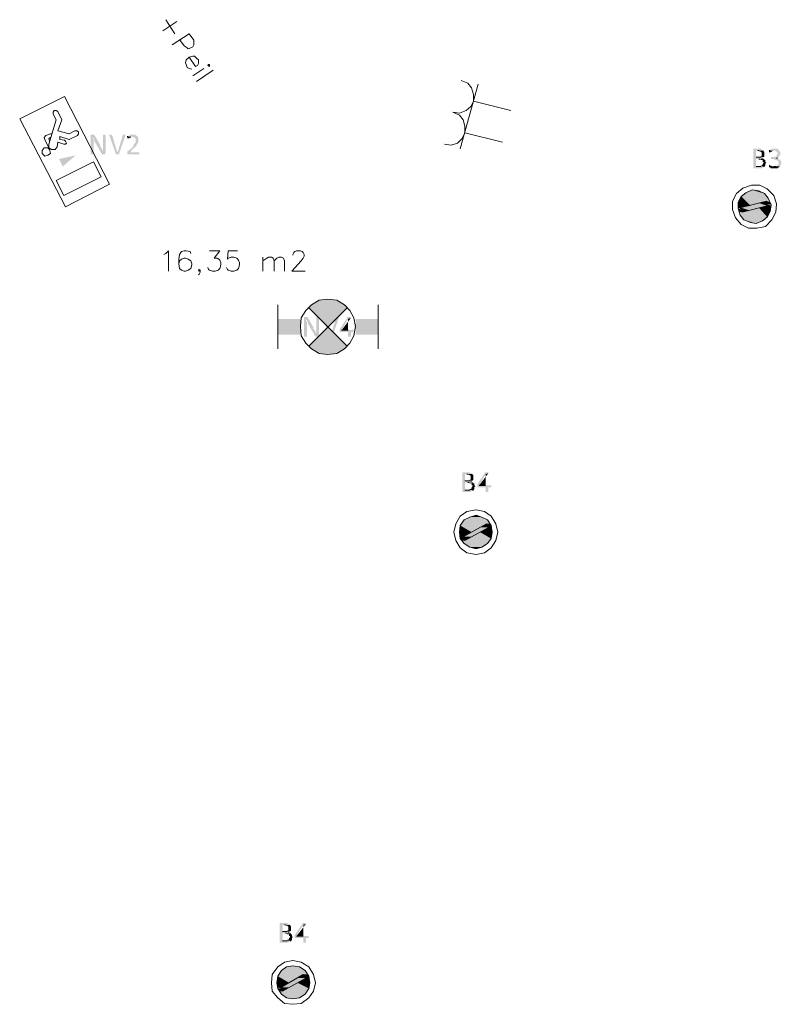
# Model space of a CAD drawing. Header units: millimetres. Extents: x -197899 to 120983, y -4228 to 45370.
# Tile 1 of 200: x -194588 to -191142, y -1306 to 3152. Entities that reach past the tile are written whole.
import ezdxf

# ---------------------------------------------------------------- set-up
doc = ezdxf.new("R2010")
doc.units = ezdxf.units.MM
for name, color, linetype in [('AL63----', 7, 'Continuous'), ('PDF_Geometry', 8, 'Continuous'), ('PDF_Solid Fills', 8, 'Continuous')]:
    doc.layers.add(name, color=color, linetype=linetype)

# ---------------------------------------------------------------- blocks, each defined once
blk = doc.blocks.new('A$C01523A58')
at = {"layer": 'PDF_Solid Fills'}
for color, points in [(7, [(-32084.1, -26521.8), (-32092.7, -26521.8), (-32092.7, -26526.1), (-32092.7, -26610.7), (-32080.1, -26610.7), (-32080.1, -26555.7), (-32080.1, -26547.2), (-32080.1, -26543), (-32080.1, -26543), (-32084.1, -26538.7), (-32084.1, -26534.5), (-32080.1, -26534.5), (-32071.5, -26530.3), (-32071.5, -26530.3), (-32076.1, -26526.1), (-32076.1, -26521.8), (-32080.1, -26521.8)]), (7, [(-32033.7, -26521.8), (-32037.7, -26521.8), (-32037.7, -26576.9), (-32037.7, -26585.3), (-32037.7, -26593.8), (-32037.7, -26593.8), (-32046.3, -26602.3), (-32046.3, -26606.5), (-32042.3, -26606.5), (-32042.3, -26610.7), (-32029.1, -26610.7), (-32029.1, -26606.5), (-32025.1, -26606.5), (-32025.1, -26526.1), (-32029.1, -26521.8), (-32029.1, -26521.8)]), (7, [(-32003.9, -26521.8), (-32008.5, -26521.8), (-32008.5, -26526.1), (-32008.5, -26526.1), (-31978.6, -26610.7), (-31974.1, -26598), (-31995.3, -26526.1), (-31999.9, -26521.8), (-31999.9, -26521.8)]), (7, [(-31940.2, -26521.8), (-31948.8, -26521.8), (-31948.8, -26526.1), (-31970.1, -26598), (-31974.1, -26598), (-31978.6, -26610.7), (-31966, -26610.7), (-31936.2, -26526.1), (-31936.2, -26521.8), (-31936.2, -26521.8)]), (7, [(-31902.4, -26521.8), (-31915, -26521.8), (-31915, -26526.1), (-31923.6, -26526.1), (-31923.6, -26530.3), (-31927.6, -26530.3), (-31902.4, -26530.3), (-31898.4, -26534.5), (-31893.8, -26534.5), (-31889.8, -26538.7), (-31889.8, -26547.2), (-31889.8, -26551.5), (-31889.8, -26555.7), (-31889.8, -26555.7), (-31893.8, -26559.9), (-31893.8, -26564.1), (-31898.4, -26564.1), (-31898.4, -26568.4), (-31898.4, -26572.6), (-31902.4, -26572.6), (-31902.4, -26576.9), (-31906.4, -26576.9), (-31906.4, -26581.1), (-31927.6, -26598), (-31927.6, -26602.3), (-31927.6, -26606.5), (-31927.6, -26610.7), (-31872.6, -26610.7), (-31872.6, -26606.5), (-31872.6, -26602.3), (-31915, -26602.3), (-31902.4, -26585.3), (-31898.4, -26585.3), (-31898.4, -26581.1), (-31893.8, -26581.1), (-31893.8, -26576.9), (-31889.8, -26576.9), (-31889.8, -26572.6), (-31885.2, -26572.6), (-31885.2, -26564.1), (-31881.2, -26564.1), (-31881.2, -26559.9), (-31881.2, -26555.7), (-31877.2, -26555.7), (-31877.2, -26551.5), (-31877.2, -26543), (-31877.2, -26538.7), (-31877.2, -26534.5), (-31877.2, -26534.5), (-31881.2, -26530.3), (-31881.2, -26530.3), (-31885.2, -26526.1), (-31889.8, -26526.1), (-31889.8, -26521.8), (-31898.4, -26521.8)]), (7, [(-32071.5, -26530.3), (-32080.1, -26534.5), (-32080.1, -26543), (-32076.1, -26543), (-32076.1, -26551.5), (-32076.1, -26551.5), (-32046.3, -26602.3), (-32037.7, -26593.8), (-32037.7, -26593.8), (-32042.3, -26589.5), (-32042.3, -26585.3), (-32042.3, -26585.3), (-32046.3, -26581.1), (-32046.3, -26576.9), (-32050.3, -26576.9), (-32050.3, -26572.6), (-32050.3, -26568.4)]), (7, [(-31927.6, -26530.3), (-31927.6, -26534.5), (-31927.6, -26538.7), (-31919, -26538.7), (-31919, -26534.5), (-31911, -26534.5), (-31911, -26530.3), (-31902.4, -26530.3)]), (7, [(-29070.3, -26585.3), (-29095.5, -26585.3), (-29095.5, -26589.5), (-29095.5, -26670), (-29095.5, -26674.2), (-29057.7, -26674.2), (-29053.1, -26670), (-29049.1, -26670), (-29049.1, -26665.7), (-29045.1, -26665.7), (-29082.9, -26665.7), (-29082.9, -26631.9), (-29045.1, -26631.9), (-29049.1, -26627.7), (-29057.7, -26627.7), (-29053.1, -26627.7), (-29053.1, -26623.4), (-29082.9, -26623.4), (-29082.9, -26593.8), (-29049.1, -26593.8), (-29053.1, -26589.5), (-29057.7, -26589.5), (-29061.7, -26585.3)]), (7, [(-29049.1, -26593.8), (-29074.3, -26593.8), (-29070.3, -26593.8), (-29066.3, -26598), (-29061.7, -26598), (-29057.7, -26602.3), (-29057.7, -26610.7), (-29057.7, -26619.2), (-29061.7, -26619.2), (-29061.7, -26623.4), (-29082.9, -26623.4), (-29049.1, -26623.4), (-29045.1, -26619.2), (-29045.1, -26614.9), (-29045.1, -26606.5), (-29045.1, -26602.3), (-29045.1, -26598), (-29049.1, -26598)]), (7, [(-28998.1, -26585.3), (-29011.2, -26585.3), (-29015.3, -26589.5), (-29019.3, -26589.5), (-29019.3, -26593.8), (-29023.9, -26593.8), (-28994, -26593.8), (-28994, -26598), (-28990, -26598), (-28985.4, -26602.3), (-28985.4, -26606.5), (-28985.4, -26610.7), (-28985.4, -26610.7), (-28990, -26614.9), (-28990, -26619.2), (-28994, -26619.2), (-28994, -26623.4), (-29015.3, -26623.4), (-29015.3, -26627.7), (-29015.3, -26631.9), (-28998.1, -26631.9), (-28998.1, -26636.2), (-28990, -26636.2), (-28985.4, -26640.3), (-28985.4, -26640.3), (-28981.4, -26644.6), (-28981.4, -26648.8), (-28981.4, -26653.1), (-28981.4, -26657.3), (-28985.4, -26657.3), (-28985.4, -26661.5), (-28990, -26661.5), (-28994, -26665.7), (-29002.6, -26665.7), (-28972.8, -26665.7), (-28972.8, -26661.5), (-28972.8, -26657.3), (-28968.8, -26653.1), (-28968.8, -26644.6), (-28968.8, -26644.6), (-28972.8, -26640.3), (-28972.8, -26636.2), (-28977.4, -26636.2), (-28977.4, -26631.9), (-28981.4, -26631.9), (-28985.4, -26627.7), (-28990, -26627.7), (-28985.4, -26627.7), (-28981.4, -26623.4), (-28981.4, -26623.4), (-28977.4, -26619.2), (-28977.4, -26614.9), (-28972.8, -26614.9), (-28972.8, -26610.7), (-28972.8, -26606.5), (-28972.8, -26598), (-28977.4, -26598), (-28977.4, -26593.8), (-28977.4, -26593.8), (-28981.4, -26589.5), (-28981.4, -26589.5), (-28985.4, -26585.3), (-28994, -26585.3)]), (7, [(-29023.9, -26593.8), (-29023.9, -26598), (-29023.9, -26602.3), (-29019.3, -26602.3), (-29015.3, -26598), (-29011.2, -26598), (-29006.7, -26593.8), (-29002.6, -26593.8)]), (7, [(-29045.1, -26631.9), (-29070.3, -26631.9), (-29066.3, -26631.9), (-29061.7, -26636.2), (-29053.1, -26636.2), (-29053.1, -26644.6), (-29049.1, -26644.6), (-29049.1, -26648.8), (-29049.1, -26648.8), (-29053.1, -26653.1), (-29053.1, -26657.3), (-29053.1, -26657.3), (-29057.7, -26661.5), (-29061.7, -26661.5), (-29061.7, -26665.7), (-29082.9, -26665.7), (-29045.1, -26665.7), (-29040.5, -26661.5), (-29040.5, -26657.3), (-29040.5, -26653.1), (-29040.5, -26653.1), (-29036.5, -26648.8), (-29036.5, -26648.8), (-29040.5, -26644.6), (-29040.5, -26640.3), (-29040.5, -26636.2), (-29045.1, -26636.2)]), (7, [(-29023.9, -26657.3), (-29023.9, -26661.5), (-29023.9, -26665.7), (-29023.9, -26670), (-29019.3, -26670), (-29015.3, -26674.2), (-28985.4, -26674.2), (-28981.4, -26670), (-28977.4, -26670), (-28977.4, -26665.7), (-29011.2, -26665.7), (-29015.3, -26661.5), (-29019.3, -26661.5)]), (1, [(-29129.3, -26784.3), (-29142.5, -26792.8), (-29019.3, -26826.6)]), (1, [(-29100.1, -26771.6), (-29129.3, -26784.3), (-29027.9, -26809.7)]), (1, [(-29129.3, -26784.3), (-29027.9, -26809.7), (-29019.3, -26826.6)]), (1, [(-29070.3, -26775.8), (-29100.1, -26771.6), (-29045.1, -26788.5)]), (1, [(-29100.1, -26771.6), (-29045.1, -26788.5), (-29027.9, -26809.7)]), (1, [(-29150.6, -26801.2), (-29163.2, -26826.6), (-29108.1, -26843.6)]), (1, [(-29163.2, -26826.6), (-29163.2, -26852), (-29150.6, -26852)]), (1, [(-29163.2, -26826.6), (-29108.1, -26843.6), (-29150.6, -26852)]), (1, [(-29142.5, -26792.8), (-29150.6, -26801.2), (-29053.1, -26826.6)]), (1, [(-29150.6, -26801.2), (-29053.1, -26826.6), (-29108.1, -26843.6)]), (51, [(-29070.3, -26830.8), (-29150.6, -26852), (-29112.7, -26864.7)]), (1, [(-29142.5, -26792.8), (-29036.5, -26822.4), (-29053.1, -26826.6)]), (51, [(-29070.3, -26830.8), (-29032.5, -26843.6), (-29112.7, -26864.7)]), (51, [(-29036.5, -26822.4), (-29070.3, -26830.8), (-29032.5, -26843.6)]), (1, [(-29036.5, -26822.4), (-29032.5, -26835.1), (-29015.3, -26839.3)]), (1, [(-29036.5, -26822.4), (-29019.3, -26826.6), (-29015.3, -26839.3)]), (1, [(-29032.5, -26835.1), (-29032.5, -26843.6), (-29015.3, -26843.6)]), (1, [(-29163.2, -26852), (-29150.6, -26852), (-29150.6, -26860.5)]), (1, [(-29163.2, -26856.2), (-29163.2, -26869), (-29146.5, -26873.2)]), (1, [(-29163.2, -26856.2), (-29150.6, -26860.5), (-29146.5, -26873.2)]), (1, [(-29163.2, -26869), (-29155.1, -26885.9), (-29053.1, -26911.3)]), (1, [(-29163.2, -26869), (-29040.5, -26902.9), (-29053.1, -26911.3)]), (51, [(-29150.6, -26852), (-29112.7, -26864.7), (-29146.5, -26873.2)]), (1, [(-29125.3, -26869), (-29146.5, -26873.2), (-29040.5, -26902.9)]), (1, [(-29070.3, -26852), (-29125.3, -26869), (-29032.5, -26894.4)]), (1, [(-29125.3, -26869), (-29032.5, -26894.4), (-29040.5, -26902.9)]), (1, [(-29032.5, -26843.6), (-29070.3, -26852), (-29019.3, -26869)]), (1, [(-29070.3, -26852), (-29019.3, -26869), (-29032.5, -26894.4)]), (1, [(-29032.5, -26843.6), (-29015.3, -26843.6), (-29019.3, -26869)]), (1, [(-29155.1, -26885.9), (-29137.9, -26907), (-29082.9, -26924)]), (1, [(-29155.1, -26885.9), (-29053.1, -26911.3), (-29082.9, -26924)]), (1, [(-29137.9, -26907), (-29082.9, -26924), (-29108.1, -26919.8)]), (7, [(-31119.3, -27347.3), (-31127.9, -27347.3), (-31127.9, -27351.6), (-31127.9, -27436.3), (-31114.7, -27436.3), (-31114.7, -27381.2), (-31114.7, -27372.7), (-31114.7, -27368.5), (-31114.7, -27368.5), (-31119.3, -27364.2), (-31119.3, -27360), (-31114.7, -27360), (-31106.7, -27355.8), (-31106.7, -27355.8), (-31110.7, -27351.6), (-31110.7, -27347.3), (-31114.7, -27347.3)]), (7, [(-31106.7, -27355.8), (-31114.7, -27360), (-31114.7, -27368.5), (-31110.7, -27368.5), (-31110.7, -27377), (-31110.7, -27377), (-31080.9, -27427.8), (-31072.8, -27419.3), (-31072.8, -27419.3), (-31076.8, -27415), (-31076.8, -27410.9), (-31076.8, -27410.9), (-31080.9, -27406.6), (-31080.9, -27402.4), (-31085.4, -27402.4), (-31085.4, -27398.1), (-31085.4, -27393.9)]), (7, [(-31068.2, -27347.3), (-31072.8, -27347.3), (-31072.8, -27402.4), (-31072.8, -27410.9), (-31072.8, -27419.3), (-31072.8, -27419.3), (-31080.9, -27427.8), (-31080.9, -27432), (-31076.8, -27432), (-31076.8, -27436.3), (-31064.2, -27436.3), (-31064.2, -27432), (-31060.2, -27432), (-31060.2, -27351.6), (-31064.2, -27347.3), (-31064.2, -27347.3)]), (7, [(-31039, -27347.3), (-31043, -27347.3), (-31043, -27351.6), (-31043, -27351.6), (-31013.2, -27436.3), (-31009.2, -27423.5), (-31030.4, -27351.6), (-31034.4, -27347.3), (-31034.4, -27347.3)]), (7, [(-30975.4, -27347.3), (-30984, -27347.3), (-30984, -27351.6), (-31004.6, -27423.5), (-31009.2, -27423.5), (-31013.2, -27436.3), (-31000.6, -27436.3), (-30970.8, -27351.6), (-30970.8, -27347.3), (-30970.8, -27347.3)]), (7, [(-30924.4, -27347.3), (-30932.9, -27347.3), (-30932.9, -27351.6), (-30966.8, -27402.4), (-30966.8, -27406.6), (-30966.8, -27415), (-30928.9, -27415), (-30928.9, -27436.3), (-30915.7, -27436.3), (-30915.7, -27415), (-30903.1, -27415), (-30903.1, -27410.9), (-30903.1, -27406.6), (-30958.2, -27406.6), (-30928.9, -27355.8), (-30928.9, -27355.8), (-30915.7, -27351.6), (-30915.7, -27347.3)]), (7, [(-30386.6, -28050.1), (-30412.4, -28050.1), (-30412.4, -28054.3), (-30412.4, -28134.7), (-30412.4, -28138.9), (-30374, -28138.9), (-30370, -28134.7), (-30365.4, -28134.7), (-30365.4, -28130.5), (-30361.4, -28130.5), (-30399.8, -28130.5), (-30399.8, -28096.6), (-30361.4, -28096.6), (-30365.4, -28092.4), (-30374, -28092.4), (-30370, -28092.4), (-30370, -28088.2), (-30399.8, -28088.2), (-30399.8, -28058.5), (-30365.4, -28058.5), (-30370, -28054.3), (-30374, -28054.3), (-30378.6, -28050.1)]), (7, [(-30365.4, -28058.5), (-30391.2, -28058.5), (-30386.6, -28058.5), (-30382.6, -28062.8), (-30378.6, -28062.8), (-30374, -28067), (-30374, -28075.5), (-30374, -28083.9), (-30378.6, -28083.9), (-30378.6, -28088.2), (-30399.8, -28088.2), (-30365.4, -28088.2), (-30361.4, -28083.9), (-30361.4, -28079.7), (-30361.4, -28071.2), (-30361.4, -28067), (-30361.4, -28062.8), (-30365.4, -28062.8)]), (7, [(-30302.3, -28050.1), (-30310.9, -28050.1), (-30310.9, -28054.3), (-30344.7, -28105.1), (-30344.7, -28109.3), (-30344.7, -28117.8), (-30306.3, -28117.8), (-30306.3, -28138.9), (-30293.7, -28138.9), (-30293.7, -28117.8), (-30281.1, -28117.8), (-30281.1, -28113.6), (-30281.1, -28109.3), (-30336.1, -28109.3), (-30306.3, -28058.5), (-30306.3, -28058.5), (-30293.7, -28054.3), (-30293.7, -28050.1)]), (7, [(-30361.4, -28096.6), (-30386.6, -28096.6), (-30382.6, -28096.6), (-30378.6, -28100.8), (-30370, -28100.8), (-30370, -28109.3), (-30365.4, -28109.3), (-30365.4, -28113.6), (-30365.4, -28113.6), (-30370, -28117.8), (-30370, -28122), (-30370, -28122), (-30374, -28126.2), (-30378.6, -28126.2), (-30378.6, -28130.5), (-30399.8, -28130.5), (-30361.4, -28130.5), (-30357.4, -28126.2), (-30357.4, -28122), (-30357.4, -28117.8), (-30357.4, -28117.8), (-30352.8, -28113.6), (-30352.8, -28113.6), (-30357.4, -28109.3), (-30357.4, -28105.1), (-30357.4, -28100.8), (-30361.4, -28100.8)]), (1, [(-30378.6, -28253.3), (-30403.8, -28265.9), (-30297.7, -28265.9)]), (1, [(-30348.8, -28244.8), (-30378.6, -28253.3), (-30323.5, -28253.3)]), (1, [(-30378.6, -28253.3), (-30323.5, -28253.3), (-30297.7, -28265.9)]), (1, [(-30421, -28291.3), (-30425, -28321), (-30370, -28321)]), (1, [(-30412.4, -28282.8), (-30421, -28291.3), (-30318.9, -28291.3)]), (1, [(-30421, -28291.3), (-30318.9, -28291.3), (-30370, -28321)]), (1, [(-30403.8, -28265.9), (-30412.4, -28282.8), (-30289.7, -28282.8)]), (1, [(-30412.4, -28282.8), (-30302.3, -28282.8), (-30318.9, -28291.3)]), (51, [(-30331.6, -28299.8), (-30407.8, -28342.1), (-30370, -28342.1)]), (1, [(-30403.8, -28265.9), (-30297.7, -28265.9), (-30289.7, -28282.8)]), (51, [(-30331.6, -28299.8), (-30293.7, -28299.8), (-30370, -28342.1)]), (51, [(-30302.3, -28282.8), (-30331.6, -28299.8), (-30293.7, -28299.8)]), (1, [(-30293.7, -28299.8), (-30331.6, -28321), (-30276.5, -28321)]), (1, [(-30302.3, -28282.8), (-30297.7, -28291.3), (-30281.1, -28291.3)]), (1, [(-30302.3, -28282.8), (-30289.7, -28282.8), (-30281.1, -28291.3)]), (1, [(-30297.7, -28291.3), (-30293.7, -28299.8), (-30281.1, -28299.8)]), (1, [(-30297.7, -28291.3), (-30281.1, -28291.3), (-30281.1, -28299.8)]), (1, [(-30293.7, -28299.8), (-30281.1, -28299.8), (-30276.5, -28321)]), (1, [(-30425, -28321), (-30421, -28342.1), (-30407.8, -28342.1)]), (1, [(-30425, -28321), (-30370, -28321), (-30407.8, -28342.1)]), (1, [(-30421, -28342.1), (-30421, -28350.6), (-30403.8, -28350.6)]), (1, [(-30421, -28342.1), (-30407.8, -28342.1), (-30403.8, -28350.6)]), (1, [(-30421, -28350.6), (-30412.4, -28359.1), (-30399.8, -28359.1)]), (1, [(-30421, -28350.6), (-30403.8, -28350.6), (-30399.8, -28359.1)]), (51, [(-30407.8, -28342.1), (-30370, -28342.1), (-30399.8, -28359.1)]), (1, [(-30382.6, -28350.6), (-30399.8, -28359.1), (-30289.7, -28359.1)]), (1, [(-30331.6, -28321), (-30382.6, -28350.6), (-30281.1, -28350.6)]), (1, [(-30382.6, -28350.6), (-30281.1, -28350.6), (-30289.7, -28359.1)]), (1, [(-30331.6, -28321), (-30276.5, -28321), (-30281.1, -28350.6)]), (1, [(-30412.4, -28359.1), (-30403.8, -28371.8), (-30297.7, -28371.8)]), (1, [(-30412.4, -28359.1), (-30289.7, -28359.1), (-30297.7, -28371.8)]), (1, [(-30403.8, -28371.8), (-30378.6, -28388.7), (-30323.5, -28388.7)]), (1, [(-30403.8, -28371.8), (-30297.7, -28371.8), (-30323.5, -28388.7)]), (1, [(-30378.6, -28388.7), (-30323.5, -28388.7), (-30348.8, -28397.2)]), (7, [(-31212.1, -30090.5), (-31237.9, -30090.5), (-31237.9, -30094.8), (-31237.9, -30175.2), (-31237.9, -30179.4), (-31199.5, -30179.4), (-31195.5, -30175.2), (-31190.9, -30175.2), (-31190.9, -30171), (-31186.9, -30171), (-31224.8, -30171), (-31224.8, -30137.1), (-31186.9, -30137.1), (-31190.9, -30132.8), (-31199.5, -30132.8), (-31195.5, -30132.8), (-31195.5, -30128.6), (-31224.8, -30128.6), (-31224.8, -30099), (-31190.9, -30099), (-31195.5, -30094.8), (-31199.5, -30094.8), (-31204.1, -30090.5)]), (7, [(-31190.9, -30099), (-31216.7, -30099), (-31212.1, -30099), (-31208.1, -30103.2), (-31204.1, -30103.2), (-31199.5, -30107.4), (-31199.5, -30115.9), (-31199.5, -30124.4), (-31204.1, -30124.4), (-31204.1, -30128.6), (-31224.8, -30128.6), (-31190.9, -30128.6), (-31186.9, -30124.4), (-31186.9, -30120.2), (-31186.9, -30111.7), (-31186.9, -30107.4), (-31186.9, -30103.2), (-31190.9, -30103.2)]), (7, [(-31127.9, -30090.5), (-31135.9, -30090.5), (-31135.9, -30094.8), (-31170.3, -30145.6), (-31170.3, -30149.8), (-31170.3, -30158.2), (-31131.9, -30158.2), (-31131.9, -30179.4), (-31119.3, -30179.4), (-31119.3, -30158.2), (-31106.7, -30158.2), (-31106.7, -30154), (-31106.7, -30149.8), (-31161.7, -30149.8), (-31131.9, -30099), (-31131.9, -30099), (-31119.3, -30094.8), (-31119.3, -30090.5)]), (7, [(-31186.9, -30137.1), (-31212.1, -30137.1), (-31208.1, -30137.1), (-31204.1, -30141.3), (-31195.5, -30141.3), (-31195.5, -30149.8), (-31190.9, -30149.8), (-31190.9, -30154), (-31190.9, -30154), (-31195.5, -30158.2), (-31195.5, -30162.5), (-31195.5, -30162.5), (-31199.5, -30166.7), (-31204.1, -30166.7), (-31204.1, -30171), (-31224.8, -30171), (-31186.9, -30171), (-31182.9, -30166.7), (-31182.9, -30162.5), (-31182.9, -30158.2), (-31182.9, -30158.2), (-31178.3, -30154), (-31178.3, -30154), (-31182.9, -30149.8), (-31182.9, -30145.6), (-31182.9, -30141.3), (-31186.9, -30141.3)]), (1, [(-31229.3, -30306.4), (-31242, -30323.3), (-31114.7, -30323.3)]), (1, [(-31208.1, -30289.5), (-31229.3, -30306.4), (-31123.3, -30306.4)]), (1, [(-31229.3, -30306.4), (-31123.3, -30306.4), (-31114.7, -30323.3)]), (1, [(-31178.3, -30285.2), (-31208.1, -30289.5), (-31149.1, -30289.5)]), (1, [(-31208.1, -30289.5), (-31149.1, -30289.5), (-31123.3, -30306.4)]), (1, [(-31246, -30331.8), (-31250.6, -30361.5), (-31195.5, -30361.5)]), (1, [(-31242, -30323.3), (-31246, -30331.8), (-31149.1, -30331.8)]), (1, [(-31246, -30331.8), (-31149.1, -30331.8), (-31195.5, -30361.5)]), (1, [(-31242, -30323.3), (-31131.9, -30323.3), (-31149.1, -30331.8)]), (51, [(-31161.7, -30340.3), (-31233.4, -30382.6), (-31195.5, -30382.6)]), (51, [(-31161.7, -30340.3), (-31119.3, -30340.3), (-31195.5, -30382.6)]), (51, [(-31131.9, -30323.3), (-31161.7, -30340.3), (-31119.3, -30340.3)]), (1, [(-31119.3, -30340.3), (-31157.1, -30361.5), (-31102.1, -30361.5)]), (1, [(-31131.9, -30323.3), (-31123.3, -30331.8), (-31106.7, -30331.8)]), (1, [(-31131.9, -30323.3), (-31114.7, -30323.3), (-31106.7, -30331.8)]), (1, [(-31123.3, -30331.8), (-31119.3, -30340.3), (-31106.7, -30340.3)]), (1, [(-31123.3, -30331.8), (-31106.7, -30331.8), (-31106.7, -30340.3)]), (1, [(-31119.3, -30340.3), (-31106.7, -30340.3), (-31102.1, -30361.5)]), (1, [(-31250.6, -30361.5), (-31246, -30382.6), (-31233.4, -30382.6)]), (1, [(-31250.6, -30361.5), (-31195.5, -30361.5), (-31233.4, -30382.6)]), (1, [(-31246, -30382.6), (-31233.4, -30382.6), (-31229.3, -30386.9)]), (1, [(-31246, -30386.9), (-31242, -30399.5), (-31224.8, -30399.5)]), (1, [(-31246, -30386.9), (-31229.3, -30386.9), (-31224.8, -30399.5)]), (1, [(-31242, -30399.5), (-31229.3, -30412.3), (-31123.3, -30412.3)]), (1, [(-31242, -30399.5), (-31114.7, -30399.5), (-31123.3, -30412.3)]), (51, [(-31233.4, -30382.6), (-31195.5, -30382.6), (-31224.8, -30399.5)]), (1, [(-31208.1, -30386.9), (-31224.8, -30399.5), (-31114.7, -30399.5)]), (1, [(-31157.1, -30361.5), (-31208.1, -30386.9), (-31106.7, -30386.9)]), (1, [(-31208.1, -30386.9), (-31106.7, -30386.9), (-31114.7, -30399.5)]), (1, [(-31157.1, -30361.5), (-31102.1, -30361.5), (-31106.7, -30386.9)]), (1, [(-31229.3, -30412.3), (-31208.1, -30429.2), (-31149.1, -30429.2)]), (1, [(-31229.3, -30412.3), (-31123.3, -30412.3), (-31149.1, -30429.2)]), (1, [(-31208.1, -30429.2), (-31149.1, -30429.2), (-31178.3, -30433.4)])]:
    blk.add_hatch(color=color, dxfattribs=at).paths.add_polyline_path(points)
at = {"layer": 'PDF_Solid Fills', "true_color": 0x00dd00}
for points in [[(-32160.4, -26614.9), (-32220, -26665.7), (-32236.6, -26631.9)], [(-31051.6, -27271.1), (-31080.9, -27283.8), (-31021.8, -27389.6)], [(-31021.8, -27266.9), (-31051.6, -27271.1), (-31021.8, -27389.6)], [(-30988, -27271.1), (-31021.8, -27266.9), (-31021.8, -27389.6)], [(-30958.2, -27283.8), (-30988, -27271.1), (-31021.8, -27389.6)], [(-31080.9, -27283.8), (-31106.7, -27305), (-31021.8, -27389.6)], [(-30932.9, -27305), (-30958.2, -27283.8), (-31021.8, -27389.6)], [(-31144.5, -27355.8), (-31144.5, -27427.8), (-31246, -27355.8)], [(-31144.5, -27427.8), (-31246, -27355.8), (-31246, -27427.8)], [(-30895.1, -27355.8), (-30895.1, -27427.8), (-30793.1, -27355.8)], [(-30895.1, -27427.8), (-30793.1, -27355.8), (-30793.1, -27427.8)], [(-31106.7, -27478.6), (-31080.9, -27499.7), (-31021.8, -27389.6)], [(-31080.9, -27499.7), (-31051.6, -27512.4), (-31021.8, -27389.6)], [(-31051.6, -27512.4), (-31021.8, -27516.6), (-31021.8, -27389.6)], [(-31021.8, -27516.6), (-30988, -27512.4), (-31021.8, -27389.6)], [(-30988, -27512.4), (-30958.2, -27499.7), (-31021.8, -27389.6)], [(-30958.2, -27499.7), (-30932.9, -27478.6), (-31021.8, -27389.6)]]:
    blk.add_hatch(color=92, dxfattribs=at).paths.add_polyline_path(points)
at = {"layer": 'PDF_Geometry', "color": 7, "lineweight": 18, "true_color": 0xeeeeee}
for points in [[(-31703.5, -26009.6), (-31767.1, -26051.9)], [(-31753.9, -26001.1), (-31712.1, -26064.6)], [(-31724.7, -26115.4), (-31648.4, -26064.6), (-31627.2, -26094.3), (-31627.2, -26115.4), (-31631.2, -26123.9), (-31639.8, -26128.1), (-31652.4, -26132.4), (-31657, -26128.1), (-31669.6, -26119.7), (-31690.9, -26090)], [(-31648.4, -26170.5), (-31618.6, -26212.8), (-31610, -26208.5), (-31606, -26200.1), (-31606, -26183.1), (-31614.6, -26174.7), (-31623.2, -26166.2), (-31631.2, -26166.2), (-31648.4, -26170.5), (-31652.4, -26174.7), (-31661, -26183.1), (-31665, -26195.9), (-31661, -26204.3), (-31657, -26217), (-31648.4, -26221.3), (-31635.8, -26225.5)], [(-31559.6, -26204.3), (-31563.6, -26208.5), (-31555, -26212.8), (-31555, -26204.3), (-31559.6, -26204.3)], [(-31580.8, -26221.3), (-31631.2, -26255.1)], [(-31614.6, -26280.5), (-31538.4, -26229.7)], [(-31762.5, -27063.7), (-31753.9, -27059.5), (-31741.3, -27046.8), (-31741.3, -27139.9)], [(-31639.8, -27059.5), (-31643.8, -27051), (-31661, -27046.8), (-31669.6, -27046.8), (-31682.2, -27051), (-31690.9, -27063.7), (-31694.9, -27084.9), (-31694.9, -27106), (-31690.9, -27127.2), (-31682.2, -27135.7), (-31669.6, -27139.9), (-31665, -27139.9), (-31652.4, -27135.7), (-31639.8, -27127.2), (-31635.8, -27110.3), (-31635.8, -27106), (-31639.8, -27093.3), (-31652.4, -27084.9), (-31665, -27080.6), (-31669.6, -27080.6), (-31682.2, -27084.9), (-31690.9, -27093.3), (-31694.9, -27106)], [(-31555, -27046.8), (-31508.5, -27046.8), (-31534.3, -27080.6), (-31521.2, -27080.6), (-31513.1, -27084.9), (-31508.5, -27089.1), (-31504.5, -27101.8), (-31504.5, -27110.3), (-31508.5, -27127.2), (-31517.1, -27135.7), (-31529.8, -27139.9), (-31542.4, -27139.9), (-31555, -27135.7), (-31559.6, -27131.4), (-31563.6, -27122.9)], [(-31428.3, -27046.8), (-31470.7, -27046.8), (-31474.7, -27084.9), (-31470.7, -27080.6), (-31458.1, -27076.4), (-31444.9, -27076.4), (-31432.3, -27080.6), (-31424.3, -27089.1), (-31419.7, -27101.8), (-31419.7, -27110.3), (-31424.3, -27127.2), (-31432.3, -27135.7), (-31444.9, -27139.9), (-31458.1, -27139.9), (-31470.7, -27135.7), (-31474.7, -27131.4), (-31479.3, -27122.9)], [(-31178.3, -27067.9), (-31178.3, -27063.7), (-31174.3, -27055.2), (-31170.3, -27051), (-31161.7, -27046.8), (-31144.5, -27046.8), (-31135.9, -27051), (-31131.9, -27055.2), (-31127.9, -27063.7), (-31127.9, -27072.2), (-31131.9, -27080.6), (-31140.5, -27093.3), (-31182.9, -27139.9), (-31123.3, -27139.9)], [(-31314.2, -27139.9), (-31314.2, -27076.4)], [(-31314.2, -27093.3), (-31297, -27080.6), (-31288.4, -27076.4), (-31275.8, -27076.4), (-31267.2, -27080.6), (-31263.2, -27093.3), (-31263.2, -27139.9)], [(-31263.2, -27093.3), (-31250.6, -27080.6), (-31242, -27076.4), (-31229.3, -27076.4), (-31220.7, -27080.6), (-31216.7, -27093.3), (-31216.7, -27139.9)], [(-31597.4, -27135.7), (-31602, -27139.9), (-31606, -27135.7), (-31602, -27131.4), (-31597.4, -27135.7), (-31597.4, -27144.2), (-31602, -27152.6), (-31606, -27156.8)]]:
    blk.add_lwpolyline(points, dxfattribs=at)
at = {"layer": 'PDF_Geometry', "color": 1, "lineweight": 18}
for points in [[(-30454.8, -26420.2), (-30425, -26424.4), (-30395.2, -26411.8), (-30374, -26394.8), (-30361.4, -26369.4), (-30361.4, -26339.8), (-30370, -26310.2), (-30386.6, -26289), (-30416.4, -26276.3)], [(-30421, -26585.3), (-30340.2, -26293.2)], [(-30192.2, -26411.8), (-30361.4, -26369.4)], [(-30492.6, -26564.1), (-30462.8, -26568.4), (-30433.6, -26559.9), (-30412.4, -26538.7), (-30399.8, -26513.4), (-30399.8, -26483.7), (-30407.8, -26454.1), (-30425, -26432.9), (-30454.8, -26420.2)], [(-30230.1, -26555.7), (-30399.8, -26513.4)]]:
    blk.add_lwpolyline(points, dxfattribs=at)
at = {"layer": 'PDF_Geometry', "color": 92, "lineweight": 18, "true_color": 0x00dd00}
for points in [[(-32207.4, -26847.8), (-32414.4, -26449.8), (-32211.4, -26348.2)], [(-32211.4, -26348.2), (-32008.5, -26746.2)], [(-32241.2, -26416), (-32249.3, -26411.8), (-32257.8, -26411.8), (-32262.4, -26420.2), (-32262.4, -26428.7)], [(-32249.3, -26454.1), (-32262.4, -26428.7)], [(-32224, -26454.1), (-32241.2, -26416)], [(-32283.1, -26564.1), (-32249.3, -26454.1)], [(-32241.2, -26504.9), (-32224, -26454.1)], [(-32275, -26517.6), (-32296.3, -26526.1)], [(-32270.5, -26517.6), (-32275, -26517.6)], [(-32190.2, -26517.6), (-32241.2, -26504.9)], [(-32190.2, -26517.6), (-32165, -26504.9)], [(-32152.4, -26526.1), (-32147.8, -26517.6), (-32147.8, -26509.1), (-32156.4, -26504.9), (-32165, -26504.9)], [(-32296.3, -26526.1), (-32304.3, -26534.5), (-32300.3, -26543)], [(-32283.1, -26581.1), (-32300.3, -26543)], [(-32275, -26534.5), (-32283.1, -26538.7)], [(-32279.1, -26551.5), (-32283.1, -26538.7)], [(-32283.1, -26564.1), (-32283.1, -26581.1), (-32270.5, -26589.5), (-32253.8, -26589.5), (-32245.2, -26576.9)], [(-32245.2, -26576.9), (-32241.2, -26555.7)], [(-32215.4, -26564.1), (-32241.2, -26555.7)], [(-32232.6, -26530.3), (-32190.2, -26543)], [(-32232.6, -26543), (-32232.6, -26530.3)], [(-32211.4, -26547.2), (-32232.6, -26543)], [(-32215.4, -26564.1), (-32207.4, -26564.1), (-32202.8, -26559.9), (-32207.4, -26551.5), (-32211.4, -26547.2)], [(-32190.2, -26543), (-32152.4, -26526.1)], [(-32287.7, -26614.9), (-32275, -26606.5), (-32279.1, -26589.5), (-32287.7, -26581.1), (-32304.3, -26581.1), (-32312.9, -26593.8), (-32312.9, -26606.5), (-32300.3, -26619.2), (-32287.7, -26614.9)], [(-32249.3, -26729.3), (-32080.1, -26644.6)], [(-32080.1, -26644.6), (-32046.3, -26712.3), (-32215.4, -26797)], [(-32249.3, -26729.3), (-32215.4, -26797)], [(-32207.4, -26847.8), (-32008.5, -26746.2)], [(-30895.1, -27389.6), (-30903.1, -27351.6), (-30920.3, -27317.7), (-30945.6, -27292.3), (-30979.4, -27271.1), (-31021.8, -27266.9), (-31060.2, -27271.1), (-31094, -27292.3), (-31119.3, -27317.7), (-31140.5, -27351.6), (-31144.5, -27389.6), (-31140.5, -27432), (-31119.3, -27465.8), (-31094, -27491.2), (-31060.2, -27512.4), (-31021.8, -27516.6), (-30979.4, -27512.4), (-30945.6, -27491.2), (-30920.3, -27465.8), (-30903.1, -27432), (-30895.1, -27389.6)], [(-31246, -27292.3), (-31246, -27491.2)], [(-31106.7, -27478.6), (-30932.9, -27305)], [(-30932.9, -27478.6), (-31106.7, -27305)], [(-30793.1, -27292.3), (-30793.1, -27491.2)]]:
    blk.add_lwpolyline(points, dxfattribs=at)
at = {"layer": 'PDF_Geometry', "color": 7, "lineweight": 0}
for points in [[(-31923.6, -26530.3), (-31927.6, -26530.3)], [(-29074.3, -26593.8), (-29070.3, -26593.8)], [(-29019.3, -26593.8), (-29023.9, -26593.8)], [(-29061.7, -26623.4), (-29082.9, -26623.4)], [(-29070.3, -26631.9), (-29066.3, -26631.9)], [(-29057.7, -26627.7), (-29053.1, -26627.7)], [(-28990, -26627.7), (-28985.4, -26627.7)], [(-29061.7, -26665.7), (-29082.9, -26665.7)], [(-29049.1, -26665.7), (-29045.1, -26665.7)], [(-28994, -26665.7), (-29002.6, -26665.7)], [(-30928.9, -27406.6), (-30958.2, -27406.6)], [(-30391.2, -28058.5), (-30386.6, -28058.5)], [(-30378.6, -28088.2), (-30399.8, -28088.2)], [(-30386.6, -28096.6), (-30382.6, -28096.6)], [(-30374, -28092.4), (-30370, -28092.4)], [(-30306.3, -28109.3), (-30336.1, -28109.3)], [(-30378.6, -28130.5), (-30399.8, -28130.5)], [(-30365.4, -28130.5), (-30361.4, -28130.5)], [(-31204.1, -30128.6), (-31224.8, -30128.6)], [(-31216.7, -30099), (-31212.1, -30099)], [(-31199.5, -30132.8), (-31195.5, -30132.8)], [(-31204.1, -30171), (-31224.8, -30171)], [(-31212.1, -30137.1), (-31208.1, -30137.1)], [(-31190.9, -30171), (-31186.9, -30171)], [(-31131.9, -30149.8), (-31161.7, -30149.8)]]:
    blk.add_lwpolyline(points, dxfattribs=at)
at = {"layer": 'PDF_Geometry', "color": 7, "lineweight": 13}
for points in [[(-28994, -26873.2), (-28990, -26835.1), (-29002.6, -26797), (-29032.5, -26767.4), (-29066.3, -26750.4), (-29104.1, -26750.4), (-29142.5, -26763.1), (-29171.8, -26788.5), (-29189, -26822.4), (-29189, -26860.5), (-29176.3, -26898.6), (-29150.6, -26928.3), (-29116.7, -26945.2), (-29078.9, -26945.2), (-29040.5, -26936.7), (-29011.2, -26907), (-28994, -26873.2)], [(-29019.3, -26869), (-29015.3, -26839.3), (-29027.9, -26809.7), (-29045.1, -26788.5), (-29070.3, -26775.8), (-29100.1, -26771.6), (-29129.3, -26784.3), (-29150.6, -26801.2), (-29163.2, -26826.6), (-29163.2, -26856.2), (-29155.1, -26885.9), (-29137.9, -26907), (-29108.1, -26919.8), (-29082.9, -26924), (-29053.1, -26911.3), (-29032.5, -26894.4), (-29019.3, -26869)], [(-29036.5, -26822.4), (-29150.6, -26852), (-29146.5, -26873.2)], [(-29032.5, -26843.6), (-29036.5, -26822.4)], [(-29146.5, -26873.2), (-29032.5, -26843.6)], [(-30251.3, -28321), (-30259.9, -28282.8), (-30281.1, -28249), (-30310.9, -28227.9), (-30348.8, -28219.4), (-30391.2, -28227.9), (-30421, -28249), (-30441.6, -28282.8), (-30450.2, -28321), (-30441.6, -28359.1), (-30421, -28392.9), (-30391.2, -28414.1), (-30348.8, -28422.6), (-30310.9, -28414.1), (-30281.1, -28392.9), (-30259.9, -28359.1), (-30251.3, -28321)], [(-30276.5, -28321), (-30281.1, -28291.3), (-30297.7, -28265.9), (-30323.5, -28253.3), (-30348.8, -28244.8), (-30378.6, -28253.3), (-30403.8, -28265.9), (-30421, -28291.3), (-30425, -28321), (-30421, -28350.6), (-30403.8, -28371.8), (-30378.6, -28388.7), (-30348.8, -28397.2), (-30323.5, -28388.7), (-30297.7, -28371.8), (-30281.1, -28350.6), (-30276.5, -28321)], [(-30302.3, -28282.8), (-30407.8, -28342.1), (-30399.8, -28359.1)], [(-30399.8, -28359.1), (-30293.7, -28299.8)], [(-30293.7, -28299.8), (-30302.3, -28282.8)], [(-31076.8, -30361.5), (-31085.4, -30323.3), (-31106.7, -30289.5), (-31140.5, -30268.3), (-31178.3, -30259.8), (-31216.7, -30268.3), (-31246, -30289.5), (-31271.8, -30323.3), (-31275.8, -30361.5), (-31271.8, -30399.5), (-31246, -30429.2), (-31216.7, -30454.6), (-31178.3, -30458.8), (-31140.5, -30454.6), (-31106.7, -30429.2), (-31085.4, -30399.5), (-31076.8, -30361.5)], [(-31102.1, -30361.5), (-31106.7, -30331.8), (-31123.3, -30306.4), (-31149.1, -30289.5), (-31178.3, -30285.2), (-31208.1, -30289.5), (-31229.3, -30306.4), (-31246, -30331.8), (-31250.6, -30361.5), (-31246, -30386.9), (-31229.3, -30412.3), (-31208.1, -30429.2), (-31178.3, -30433.4), (-31149.1, -30429.2), (-31123.3, -30412.3), (-31106.7, -30386.9), (-31102.1, -30361.5)], [(-31131.9, -30323.3), (-31233.4, -30382.6), (-31224.8, -30399.5)], [(-31224.8, -30399.5), (-31119.3, -30340.3)], [(-31119.3, -30340.3), (-31131.9, -30323.3)]]:
    blk.add_lwpolyline(points, dxfattribs=at)
at = {"layer": 'PDF_Solid Fills', "color": 7}
for points in [[(-30915.7, -27351.6), (-30928.9, -27355.8), (-30958.2, -27406.6), (-30928.9, -27406.6)], [(-30293.7, -28054.3), (-30306.3, -28058.5), (-30336.1, -28109.3), (-30306.3, -28109.3)], [(-31119.3, -30094.8), (-31131.9, -30099), (-31161.7, -30149.8), (-31131.9, -30149.8)]]:
    blk.add_solid(points, dxfattribs=at)

msp = doc.modelspace()

# ---------------------------------------------------------------- block references
at = {"layer": 'AL63----'}
msp.add_blockref('A$C01523A58', (-162173.6, 29153.2), dxfattribs=at)

doc.saveas('drawing.dxf')
